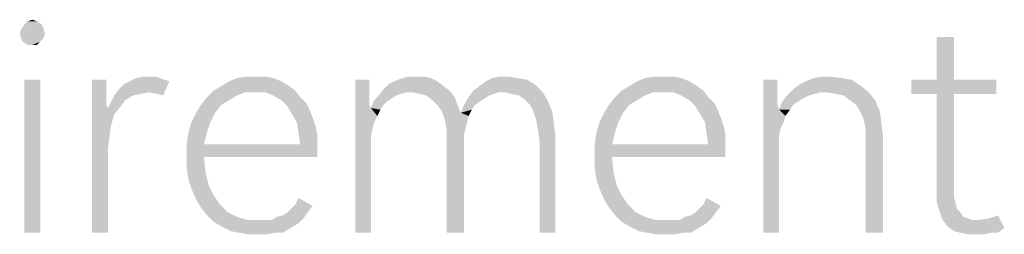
# Model space of a CAD drawing. Header units: millimetres. Extents: x 0 to 297, y 0 to 210.
# Tile 14 of 84: x 25.21 to 34.34, y 30.84 to 32.82. Entities that reach past the tile are written whole.
import ezdxf

# ---------------------------------------------------------------- set-up
doc = ezdxf.new("R2010")
doc.units = ezdxf.units.MM
doc.header["$LTSCALE"] = 16.335
doc.layers.get('0').update_dxf_attribs({"linetype": 'CONTINUOUS'})

msp = doc.modelspace()

# ---------------------------------------------------------------- linework, layer by layer
at = {"color": 7, "linetype": 'CONTINUOUS'}
for points in [[(25.4162, 32.7805), (25.4308, 32.7513), (25.2264, 32.7367)], [(25.4162, 32.7805), (25.2264, 32.7367), (25.2556, 32.7805)], [(25.3724, 32.8097), (25.2556, 32.7805), (25.2848, 32.8097)], [(25.2556, 32.7805), (25.3724, 32.8097), (25.4162, 32.7805)], [(25.2848, 32.8097), (25.3286, 32.8243), (25.3724, 32.8097)], [(25.2118, 32.6929), (25.2264, 32.7367), (25.4308, 32.7513)], [(25.2118, 32.6929), (25.4308, 32.7513), (25.4454, 32.6929)], [(25.4454, 32.6929), (25.2264, 32.6491), (25.2118, 32.6929)], [(25.2264, 32.6491), (25.4454, 32.6929), (25.4308, 32.6491)], [(25.4308, 32.6491), (25.241, 32.6199), (25.2264, 32.6491)], [(25.241, 32.6199), (25.4308, 32.6491), (25.4016, 32.6199)], [(25.4016, 32.6199), (25.2848, 32.5907), (25.241, 32.6199)], [(25.3286, 32.5907), (25.2848, 32.5907), (25.4016, 32.6199)], [(25.3286, 32.5907), (25.4016, 32.6199), (25.3724, 32.5907)], [(33.8687, 32.6637), (33.7082, 32.2696), (33.7082, 32.6637)], [(33.7082, 32.2696), (33.8687, 32.6637), (33.8687, 32.2696)], [(25.4016, 32.2696), (25.2556, 30.8535), (25.2556, 32.2696)], [(25.2556, 30.8535), (25.4016, 32.2696), (25.4016, 30.8535)], [(26.0147, 32.2696), (26.0147, 32.1674), (25.8833, 30.8535)], [(26.0147, 32.2696), (25.8833, 30.8535), (25.8833, 32.2696)], [(26.1315, 32.182), (26.1753, 32.2258), (26.5987, 32.255)], [(26.4089, 32.1528), (26.1315, 32.182), (26.5987, 32.255)], [(26.5987, 32.255), (26.1753, 32.2258), (26.2337, 32.255)], [(26.5111, 32.2842), (26.5549, 32.2696), (26.2337, 32.255)], [(26.5111, 32.2842), (26.2337, 32.255), (26.2921, 32.2842)], [(26.2337, 32.255), (26.5549, 32.2696), (26.5987, 32.255)], [(26.4089, 32.2988), (26.4673, 32.2988), (26.2921, 32.2842)], [(26.4089, 32.2988), (26.2921, 32.2842), (26.3505, 32.2988)], [(26.2921, 32.2842), (26.4673, 32.2988), (26.5111, 32.2842)], [(26.4819, 32.1382), (26.4089, 32.1528), (26.5987, 32.255)], [(26.4819, 32.1382), (26.5987, 32.255), (26.5403, 32.1236)], [(27.7082, 32.2112), (27.0074, 32.1674), (27.0804, 32.2112)], [(27.0074, 32.1674), (27.7082, 32.2112), (27.7665, 32.1674)], [(27.6352, 32.255), (27.0804, 32.2112), (27.1534, 32.255)], [(27.0804, 32.2112), (27.6352, 32.255), (27.7082, 32.2112)], [(27.5622, 32.2842), (27.1534, 32.255), (27.2264, 32.2842)], [(27.1534, 32.255), (27.5622, 32.2842), (27.6352, 32.255)], [(27.4016, 32.2988), (27.4892, 32.2988), (27.2264, 32.2842)], [(27.4016, 32.2988), (27.2264, 32.2842), (27.314, 32.2988)], [(27.2264, 32.2842), (27.4892, 32.2988), (27.5622, 32.2842)], [(28.4527, 32.2696), (28.4527, 32.1674), (28.3213, 30.8535)], [(28.4527, 32.2696), (28.3213, 30.8535), (28.3213, 32.2696)], [(29.1388, 32.2112), (28.5841, 32.182), (28.6279, 32.2258)], [(28.5841, 32.182), (29.1388, 32.2112), (29.1972, 32.1674)], [(29.0804, 32.255), (28.6279, 32.2258), (28.6863, 32.255)], [(28.6279, 32.2258), (29.0804, 32.255), (29.1388, 32.2112)], [(29.022, 32.2842), (28.6863, 32.255), (28.7592, 32.2842)], [(28.6863, 32.255), (29.022, 32.2842), (29.0804, 32.255)], [(28.8906, 32.2988), (28.9636, 32.2988), (28.7592, 32.2842)], [(28.8906, 32.2988), (28.7592, 32.2842), (28.8176, 32.2988)], [(28.7592, 32.2842), (28.9636, 32.2988), (29.022, 32.2842)], [(29.4162, 32.1674), (29.4746, 32.2112), (29.9855, 32.2258)], [(29.6498, 32.1528), (29.4162, 32.1674), (29.9855, 32.2258)], [(29.9855, 32.2258), (29.4746, 32.2112), (29.533, 32.255)], [(29.8249, 32.2842), (29.9125, 32.2696), (29.533, 32.255)], [(29.8249, 32.2842), (29.533, 32.255), (29.5914, 32.2842)], [(29.533, 32.255), (29.9125, 32.2696), (29.9855, 32.2258)], [(29.7373, 32.2988), (29.5914, 32.2842), (29.6644, 32.2988)], [(29.5914, 32.2842), (29.7373, 32.2988), (29.8249, 32.2842)], [(29.7082, 32.1528), (29.6498, 32.1528), (29.9855, 32.2258)], [(29.7082, 32.1528), (29.9855, 32.2258), (30.0585, 32.1528)], [(31.4892, 32.2112), (30.7884, 32.1674), (30.8614, 32.2112)], [(30.7884, 32.1674), (31.4892, 32.2112), (31.5476, 32.1674)], [(31.4162, 32.255), (30.8614, 32.2112), (30.9344, 32.255)], [(30.8614, 32.2112), (31.4162, 32.255), (31.4892, 32.2112)], [(31.3432, 32.2842), (30.9344, 32.255), (31.0074, 32.2842)], [(30.9344, 32.255), (31.3432, 32.2842), (31.4162, 32.255)], [(31.1826, 32.2988), (31.2702, 32.2988), (31.0074, 32.2842)], [(31.1826, 32.2988), (31.0074, 32.2842), (31.095, 32.2988)], [(31.0074, 32.2842), (31.2702, 32.2988), (31.3432, 32.2842)], [(32.2337, 32.2696), (32.2337, 32.1674), (32.1023, 30.8535)], [(32.2337, 32.2696), (32.1023, 30.8535), (32.1023, 32.2696)], [(33.0074, 32.2112), (32.3797, 32.182), (32.4381, 32.2258)], [(32.6279, 32.1528), (32.3797, 32.182), (33.0074, 32.2112)], [(32.4381, 32.2258), (32.4965, 32.255), (32.9198, 32.2696)], [(32.4381, 32.2258), (32.9198, 32.2696), (33.0074, 32.2112)], [(32.8322, 32.2842), (32.9198, 32.2696), (32.4965, 32.255)], [(32.8322, 32.2842), (32.4965, 32.255), (32.5695, 32.2842)], [(32.7155, 32.2988), (32.5695, 32.2842), (32.6425, 32.2988)], [(32.5695, 32.2842), (32.7155, 32.2988), (32.8322, 32.2842)], [(32.6863, 32.1528), (32.6279, 32.1528), (33.0074, 32.2112)], [(32.6863, 32.1528), (33.0074, 32.2112), (33.0804, 32.1528)], [(33.8687, 32.2696), (34.2629, 32.2696), (33.4746, 32.1382)], [(33.7082, 32.2696), (33.8687, 32.2696), (33.4746, 32.1382)], [(33.7082, 32.2696), (33.4746, 32.1382), (33.4746, 32.2696)], [(33.7082, 32.1382), (33.4746, 32.1382), (34.2629, 32.2696)], [(33.8687, 32.1382), (33.7082, 32.1382), (34.2629, 32.2696)], [(33.8687, 32.1382), (34.2629, 32.2696), (34.2629, 32.1382)], [(26.0147, 32.1674), (26.0147, 32.0944), (25.8833, 30.8535)], [(26.2629, 32.1236), (26.1899, 32.0798), (26.0585, 32.0652)], [(26.2629, 32.1236), (26.0585, 32.0652), (26.0877, 32.1236)], [(26.4089, 32.1528), (26.0877, 32.1236), (26.1315, 32.182)], [(26.4089, 32.1528), (26.3359, 32.1382), (26.0877, 32.1236)], [(26.0877, 32.1236), (26.3359, 32.1382), (26.2629, 32.1236)], [(27.2994, 32.1528), (26.949, 32.109), (27.0074, 32.1674)], [(27.2994, 32.1528), (27.2264, 32.1236), (26.949, 32.109)], [(26.949, 32.109), (27.2264, 32.1236), (27.1534, 32.0798)], [(27.0074, 32.1674), (27.7665, 32.1674), (27.2994, 32.1528)], [(27.387, 32.1528), (27.2994, 32.1528), (27.7665, 32.1674)], [(27.4892, 32.1528), (27.387, 32.1528), (27.7665, 32.1674)], [(27.5622, 32.1236), (27.4892, 32.1528), (27.7665, 32.1674)], [(27.5622, 32.1236), (27.7665, 32.1674), (27.8103, 32.109)], [(27.8103, 32.109), (27.6352, 32.0798), (27.5622, 32.1236)], [(28.4527, 32.1674), (28.4527, 32.0944), (28.3213, 30.8535)], [(28.7009, 32.1236), (28.6571, 32.0944), (28.4965, 32.0798)], [(28.7009, 32.1236), (28.4965, 32.0798), (28.5403, 32.1236)], [(28.803, 32.1528), (28.5403, 32.1236), (28.5841, 32.182)], [(28.803, 32.1528), (28.7446, 32.1382), (28.5403, 32.1236)], [(28.5403, 32.1236), (28.7446, 32.1382), (28.7009, 32.1236)], [(28.5841, 32.182), (29.1972, 32.1674), (28.803, 32.1528)], [(28.8468, 32.1528), (28.803, 32.1528), (29.1972, 32.1674)], [(28.9198, 32.1382), (28.8468, 32.1528), (29.1972, 32.1674)], [(28.9782, 32.1236), (28.9198, 32.1382), (29.1972, 32.1674)], [(28.9782, 32.1236), (29.1972, 32.1674), (29.241, 32.109)], [(29.241, 32.109), (29.0366, 32.0798), (28.9782, 32.1236)], [(29.6498, 32.1528), (29.3724, 32.109), (29.4162, 32.1674)], [(29.6498, 32.1528), (29.606, 32.1382), (29.3724, 32.109)], [(29.606, 32.1382), (29.5622, 32.1236), (29.3724, 32.109)], [(29.3724, 32.109), (29.5622, 32.1236), (29.5184, 32.0944)], [(30.0585, 32.1528), (29.7665, 32.1382), (29.7082, 32.1528)], [(29.8395, 32.1236), (29.7665, 32.1382), (30.0585, 32.1528)], [(29.8979, 32.0798), (29.8395, 32.1236), (30.0585, 32.1528)], [(29.8979, 32.0798), (30.0585, 32.1528), (30.1023, 32.0798)], [(31.0804, 32.1528), (30.7301, 32.109), (30.7884, 32.1674)], [(31.0804, 32.1528), (31.0074, 32.1236), (30.7301, 32.109)], [(30.7301, 32.109), (31.0074, 32.1236), (30.9344, 32.0798)], [(30.7884, 32.1674), (31.5476, 32.1674), (31.0804, 32.1528)], [(31.168, 32.1528), (31.0804, 32.1528), (31.5476, 32.1674)], [(31.2702, 32.1528), (31.168, 32.1528), (31.5476, 32.1674)], [(31.3432, 32.1236), (31.2702, 32.1528), (31.5476, 32.1674)], [(31.3432, 32.1236), (31.5476, 32.1674), (31.5914, 32.109)], [(31.5914, 32.109), (31.4162, 32.0798), (31.3432, 32.1236)], [(32.2337, 32.1674), (32.2337, 32.0944), (32.1023, 30.8535)], [(32.5257, 32.1236), (32.4673, 32.0944), (32.2775, 32.0652)], [(32.5257, 32.1236), (32.2775, 32.0652), (32.3213, 32.1236)], [(32.6279, 32.1528), (32.3213, 32.1236), (32.3797, 32.182)], [(32.6279, 32.1528), (32.5841, 32.1382), (32.3213, 32.1236)], [(32.3213, 32.1236), (32.5841, 32.1382), (32.5257, 32.1236)], [(33.0804, 32.1528), (32.7738, 32.1382), (32.6863, 32.1528)], [(32.8468, 32.1236), (32.7738, 32.1382), (33.0804, 32.1528)], [(32.9052, 32.0798), (32.8468, 32.1236), (33.0804, 32.1528)], [(32.9052, 32.0798), (33.0804, 32.1528), (33.1388, 32.0798)], [(33.8687, 32.1382), (33.8687, 31.2769), (33.7082, 31.2477)], [(33.8687, 32.1382), (33.7082, 31.2477), (33.7082, 32.1382)], [(26.0147, 32.0944), (26.0147, 32.036), (25.8833, 30.8535)], [(26.0147, 32.036), (26.0293, 32.0068), (25.8833, 30.8535)], [(26.1461, 32.0214), (26.0293, 32.0068), (26.0585, 32.0652)], [(26.0585, 32.0652), (26.1899, 32.0798), (26.1461, 32.0214)], [(27.0804, 32.036), (26.8468, 31.963), (26.8906, 32.036)], [(26.8468, 31.963), (27.0804, 32.036), (27.022, 31.963)], [(27.1534, 32.0798), (26.8906, 32.036), (26.949, 32.109)], [(26.8906, 32.036), (27.1534, 32.0798), (27.0804, 32.036)], [(27.6352, 32.0798), (27.8103, 32.109), (27.8687, 32.0506)], [(27.8687, 32.0506), (27.6936, 32.0214), (27.6352, 32.0798)], [(27.6936, 32.0214), (27.8687, 32.0506), (27.8979, 31.9922)], [(28.4527, 32.0944), (28.4527, 32.036), (28.3213, 30.8535)], [(28.4527, 32.036), (28.4673, 32.0068), (28.3213, 30.8535)], [(28.6133, 32.0652), (28.4673, 32.0068), (28.4965, 32.0798)], [(28.6133, 32.0652), (28.5841, 32.036), (28.4673, 32.0068)], [(28.4673, 32.0068), (28.5841, 32.036), (28.5549, 31.9922)], [(28.4965, 32.0798), (28.6571, 32.0944), (28.6133, 32.0652)], [(29.0804, 32.036), (29.0366, 32.0798), (29.241, 32.109)], [(29.0804, 32.036), (29.241, 32.109), (29.2702, 32.036)], [(29.2702, 32.036), (29.1242, 31.9776), (29.0804, 32.036)], [(29.1242, 31.9776), (29.2702, 32.036), (29.2994, 31.963)], [(29.4308, 32.036), (29.4016, 31.9922), (29.2994, 31.963)], [(29.4308, 32.036), (29.2994, 31.963), (29.3286, 32.036)], [(29.5184, 32.0944), (29.3286, 32.036), (29.3724, 32.109)], [(29.5184, 32.0944), (29.4746, 32.0652), (29.3286, 32.036)], [(29.3286, 32.036), (29.4746, 32.0652), (29.4308, 32.036)], [(30.1023, 32.0798), (29.9417, 32.036), (29.8979, 32.0798)], [(29.9709, 31.9776), (29.9417, 32.036), (30.1023, 32.0798)], [(29.9709, 31.9776), (30.1023, 32.0798), (30.1461, 31.9776)], [(30.8614, 32.036), (30.6279, 31.963), (30.6717, 32.036)], [(30.6279, 31.963), (30.8614, 32.036), (30.803, 31.963)], [(30.9344, 32.0798), (30.6717, 32.036), (30.7301, 32.109)], [(30.6717, 32.036), (30.9344, 32.0798), (30.8614, 32.036)], [(31.4162, 32.0798), (31.5914, 32.109), (31.6498, 32.0506)], [(31.6498, 32.0506), (31.4746, 32.0214), (31.4162, 32.0798)], [(31.4746, 32.0214), (31.6498, 32.0506), (31.679, 31.9922)], [(32.2337, 32.0944), (32.2337, 32.036), (32.1023, 30.8535)], [(32.2337, 32.036), (32.2483, 31.9922), (32.1023, 30.8535)], [(32.4235, 32.0652), (32.3797, 32.036), (32.2483, 31.9922)], [(32.4235, 32.0652), (32.2483, 31.9922), (32.2775, 32.0652)], [(32.2483, 31.9922), (32.3797, 32.036), (32.3505, 31.9922)], [(32.2775, 32.0652), (32.4673, 32.0944), (32.4235, 32.0652)], [(33.1388, 32.0798), (32.9636, 32.036), (32.9052, 32.0798)], [(32.9636, 32.036), (33.1388, 32.0798), (33.1826, 31.9776)], [(33.1826, 31.9776), (33.0074, 31.963), (32.9636, 32.036)], [(26.0293, 32.0068), (26.0585, 31.8462), (25.8833, 30.8535)], [(26.0293, 32.0068), (26.1461, 32.0214), (26.0877, 31.9484)], [(26.0293, 32.0068), (26.0877, 31.9484), (26.0585, 31.8462)], [(27.022, 31.963), (26.803, 31.8754), (26.8468, 31.963)], [(26.803, 31.8754), (27.022, 31.963), (26.9782, 31.8754)], [(27.8979, 31.9922), (27.7373, 31.9484), (27.6936, 32.0214)], [(27.7373, 31.9484), (27.8979, 31.9922), (27.9271, 31.9192)], [(27.9271, 31.9192), (27.7811, 31.8754), (27.7373, 31.9484)], [(28.4673, 32.0068), (28.4673, 31.7586), (28.3213, 30.8535)], [(28.4673, 32.0068), (28.5549, 31.9922), (28.5257, 31.9338)], [(28.4673, 32.0068), (28.5257, 31.9338), (28.4965, 31.8754)], [(28.4673, 32.0068), (28.4965, 31.8754), (28.4819, 31.817)], [(28.4673, 32.0068), (28.4819, 31.817), (28.4673, 31.7586)], [(29.2994, 31.963), (29.1534, 31.89), (29.1242, 31.9776)], [(29.2994, 31.963), (29.3724, 31.9338), (29.1534, 31.89)], [(29.2994, 31.963), (29.4016, 31.9922), (29.3724, 31.9338)], [(30.1461, 31.9776), (30.0001, 31.89), (29.9709, 31.9776)], [(30.0001, 31.89), (30.1461, 31.9776), (30.1607, 31.8754)], [(30.803, 31.963), (30.5841, 31.8754), (30.6279, 31.963)], [(30.5841, 31.8754), (30.803, 31.963), (30.7592, 31.8754)], [(31.679, 31.9922), (31.5184, 31.9484), (31.4746, 32.0214)], [(31.5184, 31.9484), (31.679, 31.9922), (31.7082, 31.9192)], [(31.7082, 31.9192), (31.5622, 31.8754), (31.5184, 31.9484)], [(32.2483, 31.9922), (32.2483, 31.7586), (32.1023, 30.8535)], [(32.2483, 31.9922), (32.3505, 31.9922), (32.3067, 31.9338)], [(32.2483, 31.9922), (32.3067, 31.9338), (32.2629, 31.817)], [(32.2483, 31.9922), (32.2629, 31.817), (32.2483, 31.7586)], [(33.0366, 31.89), (33.0074, 31.963), (33.1826, 31.9776)], [(33.0366, 31.89), (33.1826, 31.9776), (33.1972, 31.8608)], [(26.0585, 31.8462), (26.0439, 31.744), (25.8833, 30.8535)], [(26.9782, 31.8754), (26.949, 31.7878), (26.7738, 31.7732)], [(26.9782, 31.8754), (26.7738, 31.7732), (26.803, 31.8754)], [(27.7811, 31.8754), (27.9271, 31.9192), (27.9563, 31.8316)], [(27.9563, 31.8316), (27.7957, 31.7732), (27.7811, 31.8754)], [(29.1534, 31.89), (29.3724, 31.9338), (29.3578, 31.8754)], [(29.3578, 31.8754), (29.168, 31.8024), (29.1534, 31.89)], [(29.3578, 31.8754), (29.3432, 31.817), (29.168, 31.8024)], [(30.1607, 31.8754), (30.0147, 31.8024), (30.0001, 31.89)], [(30.0147, 31.8024), (30.1607, 31.8754), (30.1753, 31.744)], [(30.7592, 31.8754), (30.7301, 31.7878), (30.5549, 31.7732)], [(30.7592, 31.8754), (30.5549, 31.7732), (30.5841, 31.8754)], [(31.5622, 31.8754), (31.7082, 31.9192), (31.7373, 31.8316)], [(31.7373, 31.8316), (31.5768, 31.7732), (31.5622, 31.8754)], [(32.3067, 31.9338), (32.2921, 31.8754), (32.2629, 31.817)], [(33.1972, 31.8608), (33.0512, 31.8024), (33.0366, 31.89)], [(33.0512, 31.8024), (33.1972, 31.8608), (33.2118, 31.744)], [(26.7592, 31.671), (26.7738, 31.7732), (26.949, 31.7878)], [(26.7592, 31.671), (26.949, 31.7878), (26.9198, 31.671)], [(27.7957, 31.7732), (27.9563, 31.8316), (27.9709, 31.7586)], [(27.9709, 31.7586), (27.8103, 31.671), (27.7957, 31.7732)], [(27.8103, 31.671), (27.9709, 31.7586), (27.9709, 31.671)], [(28.4673, 31.7586), (28.4673, 31.6856), (28.3213, 30.8535)], [(29.168, 31.8024), (29.3432, 31.817), (29.3286, 31.7586)], [(29.3286, 31.7586), (29.168, 31.7002), (29.168, 31.8024)], [(29.168, 31.7002), (29.3286, 31.7586), (29.3286, 31.6856)], [(30.1753, 31.744), (30.0293, 31.7002), (30.0147, 31.8024)], [(30.5403, 31.671), (30.5549, 31.7732), (30.7301, 31.7878)], [(30.5403, 31.671), (30.7301, 31.7878), (30.7009, 31.671)], [(31.5768, 31.7732), (31.7373, 31.8316), (31.7519, 31.7586)], [(31.7519, 31.7586), (31.5914, 31.671), (31.5768, 31.7732)], [(31.5914, 31.671), (31.7519, 31.7586), (31.7519, 31.671)], [(32.2483, 31.7586), (32.2483, 31.6856), (32.1023, 30.8535)], [(33.2118, 31.744), (33.0512, 31.7002), (33.0512, 31.8024)], [(26.0439, 31.744), (26.0293, 31.6272), (25.8833, 30.8535)], [(27.8103, 31.671), (27.9709, 31.671), (26.7592, 31.5688)], [(26.9198, 31.671), (27.8103, 31.671), (26.7592, 31.5688)], [(26.9198, 31.671), (26.7592, 31.5688), (26.7592, 31.671)], [(26.9198, 31.5542), (26.7592, 31.5688), (27.9709, 31.671)], [(26.9198, 31.5542), (27.9709, 31.671), (27.9709, 31.5542)], [(28.3213, 30.8535), (28.4673, 31.6856), (28.4673, 30.8535)], [(29.3286, 31.6856), (29.168, 30.8535), (29.168, 31.7002)], [(29.168, 30.8535), (29.3286, 31.6856), (29.3286, 30.8535)], [(30.0293, 30.8535), (30.0293, 31.7002), (30.1753, 31.744)], [(30.0293, 30.8535), (30.1753, 31.744), (30.1753, 30.8535)], [(31.5914, 31.671), (31.7519, 31.671), (30.5403, 31.5688)], [(30.7009, 31.671), (31.5914, 31.671), (30.5403, 31.5688)], [(30.7009, 31.671), (30.5403, 31.5688), (30.5403, 31.671)], [(30.7009, 31.5542), (30.5403, 31.5688), (31.7519, 31.671)], [(30.7009, 31.5542), (31.7519, 31.671), (31.7519, 31.5542)], [(32.1023, 30.8535), (32.2483, 31.6856), (32.2483, 30.8535)], [(33.0512, 30.8535), (33.0512, 31.7002), (33.2118, 31.744)], [(33.0512, 30.8535), (33.2118, 31.744), (33.2118, 30.8535)], [(25.8833, 30.8535), (26.0293, 31.6272), (26.0293, 30.8535)], [(26.9198, 31.5542), (26.7592, 31.4521), (26.7592, 31.5688)], [(26.7592, 31.4521), (26.9198, 31.5542), (26.9344, 31.4083)], [(30.7009, 31.5542), (30.5403, 31.4521), (30.5403, 31.5688)], [(30.5403, 31.4521), (30.7009, 31.5542), (30.7155, 31.4083)], [(26.9344, 31.4083), (26.7738, 31.3499), (26.7592, 31.4521)], [(26.7738, 31.3499), (26.9344, 31.4083), (26.9636, 31.2915)], [(30.7155, 31.4083), (30.5549, 31.3499), (30.5403, 31.4521)], [(30.5549, 31.3499), (30.7155, 31.4083), (30.7446, 31.2915)], [(26.9636, 31.2915), (26.803, 31.2623), (26.7738, 31.3499)], [(30.7446, 31.2915), (30.5841, 31.2623), (30.5549, 31.3499)], [(26.803, 31.2623), (26.9636, 31.2915), (27.0074, 31.2039)], [(27.0074, 31.2039), (26.8468, 31.1601), (26.803, 31.2623)], [(30.5841, 31.2623), (30.7446, 31.2915), (30.7884, 31.2039)], [(30.7884, 31.2039), (30.6279, 31.1601), (30.5841, 31.2623)], [(33.7082, 31.2477), (33.8687, 31.2769), (33.8687, 31.1893)], [(33.8687, 31.1893), (33.7082, 31.1455), (33.7082, 31.2477)], [(26.8468, 31.1601), (27.0074, 31.2039), (27.0658, 31.1163)], [(27.0658, 31.1163), (26.8906, 31.0871), (26.8468, 31.1601)], [(26.8906, 31.0871), (27.0658, 31.1163), (27.1388, 31.0433)], [(27.9271, 31.1017), (27.7373, 31.0871), (27.7665, 31.1163)], [(27.7665, 31.1163), (27.7957, 31.1747), (27.9271, 31.1017)], [(30.6279, 31.1601), (30.7884, 31.2039), (30.8468, 31.1163)], [(30.8468, 31.1163), (30.6717, 31.0871), (30.6279, 31.1601)], [(30.6717, 31.0871), (30.8468, 31.1163), (30.9198, 31.0433)], [(31.7082, 31.1017), (31.5184, 31.0871), (31.5476, 31.1163)], [(31.5476, 31.1163), (31.5768, 31.1747), (31.7082, 31.1017)], [(33.7082, 31.1455), (33.8687, 31.1893), (33.8833, 31.1309)], [(33.8833, 31.1309), (33.7373, 31.0433), (33.7082, 31.1455)], [(33.8833, 31.1309), (33.8979, 31.0725), (33.7373, 31.0433)], [(27.1388, 31.0433), (26.949, 31.0141), (26.8906, 31.0871)], [(26.949, 31.0141), (27.1388, 31.0433), (27.2264, 30.9995)], [(27.5914, 30.9995), (27.6498, 31.0141), (27.8833, 31.0433)], [(27.5914, 30.9995), (27.8833, 31.0433), (27.8395, 30.9849)], [(27.8833, 31.0433), (27.6498, 31.0141), (27.6936, 31.0433)], [(27.6936, 31.0433), (27.7373, 31.0871), (27.9271, 31.1017)], [(27.6936, 31.0433), (27.9271, 31.1017), (27.8833, 31.0433)], [(30.9198, 31.0433), (30.7301, 31.0141), (30.6717, 31.0871)], [(30.7301, 31.0141), (30.9198, 31.0433), (31.0074, 30.9995)], [(31.3724, 30.9995), (31.4308, 31.0141), (31.6644, 31.0433)], [(31.3724, 30.9995), (31.6644, 31.0433), (31.6206, 30.9849)], [(31.6644, 31.0433), (31.4308, 31.0141), (31.4746, 31.0433)], [(31.4746, 31.0433), (31.5184, 31.0871), (31.7082, 31.1017)], [(31.4746, 31.0433), (31.7082, 31.1017), (31.6644, 31.0433)], [(33.7373, 31.0433), (33.8979, 31.0725), (33.9271, 31.0433)], [(33.9271, 31.0433), (33.7665, 30.9703), (33.7373, 31.0433)], [(33.9271, 31.0433), (33.9563, 30.9995), (33.7665, 30.9703)], [(27.2264, 30.9995), (27.0074, 30.9557), (26.949, 31.0141)], [(27.2264, 30.9995), (27.3286, 30.9703), (27.0074, 30.9557)], [(27.4892, 30.9703), (27.5476, 30.9703), (27.0074, 30.9557)], [(27.4308, 30.9703), (27.4892, 30.9703), (27.0074, 30.9557)], [(27.3286, 30.9703), (27.4308, 30.9703), (27.0074, 30.9557)], [(27.7957, 30.9411), (27.0074, 30.9557), (27.5476, 30.9703)], [(27.7957, 30.9411), (27.0804, 30.9119), (27.0074, 30.9557)], [(27.0804, 30.9119), (27.7957, 30.9411), (27.7228, 30.8973)], [(27.8395, 30.9849), (27.5476, 30.9703), (27.5914, 30.9995)], [(27.5476, 30.9703), (27.8395, 30.9849), (27.7957, 30.9411)], [(31.0074, 30.9995), (30.7884, 30.9557), (30.7301, 31.0141)], [(31.0074, 30.9995), (31.1096, 30.9703), (30.7884, 30.9557)], [(31.2702, 30.9703), (31.3286, 30.9703), (30.7884, 30.9557)], [(31.2118, 30.9703), (31.2702, 30.9703), (30.7884, 30.9557)], [(31.1096, 30.9703), (31.2118, 30.9703), (30.7884, 30.9557)], [(31.5768, 30.9411), (30.7884, 30.9557), (31.3286, 30.9703)], [(31.5768, 30.9411), (30.8614, 30.9119), (30.7884, 30.9557)], [(30.8614, 30.9119), (31.5768, 30.9411), (31.5038, 30.8973)], [(31.6206, 30.9849), (31.3286, 30.9703), (31.3724, 30.9995)], [(31.3286, 30.9703), (31.6206, 30.9849), (31.5768, 30.9411)], [(33.9563, 30.9995), (34.0001, 30.9849), (33.7665, 30.9703)], [(33.7665, 30.9703), (34.0001, 30.9849), (34.0439, 30.9703)], [(34.0439, 30.9703), (33.8103, 30.9119), (33.7665, 30.9703)], [(33.8103, 30.9119), (34.0877, 30.9703), (34.1899, 30.9849)], [(34.3359, 30.8973), (33.8103, 30.9119), (34.1899, 30.9849)], [(34.0439, 30.9703), (34.0877, 30.9703), (33.8103, 30.9119)], [(34.1899, 30.9849), (34.2775, 31.0141), (34.3359, 30.8973)], [(27.7228, 30.8973), (27.168, 30.8681), (27.0804, 30.9119)], [(27.241, 30.8535), (27.168, 30.8681), (27.7228, 30.8973)], [(27.5768, 30.8535), (27.241, 30.8535), (27.7228, 30.8973)], [(27.5768, 30.8535), (27.3286, 30.8389), (27.241, 30.8535)], [(27.4162, 30.8389), (27.3286, 30.8389), (27.5768, 30.8535)], [(27.4162, 30.8389), (27.5768, 30.8535), (27.5038, 30.8389)], [(27.5768, 30.8535), (27.7228, 30.8973), (27.6498, 30.8535)], [(31.5038, 30.8973), (30.949, 30.8681), (30.8614, 30.9119)], [(31.022, 30.8535), (30.949, 30.8681), (31.5038, 30.8973)], [(31.3578, 30.8535), (31.022, 30.8535), (31.5038, 30.8973)], [(31.3578, 30.8535), (31.1096, 30.8389), (31.022, 30.8535)], [(31.1972, 30.8389), (31.1096, 30.8389), (31.3578, 30.8535)], [(31.1972, 30.8389), (31.3578, 30.8535), (31.2848, 30.8389)], [(31.3578, 30.8535), (31.5038, 30.8973), (31.4308, 30.8535)], [(34.3359, 30.8973), (33.8687, 30.8681), (33.8103, 30.9119)], [(33.9271, 30.8535), (33.8687, 30.8681), (34.3359, 30.8973)], [(34.2191, 30.8535), (33.9271, 30.8535), (34.3359, 30.8973)], [(34.2191, 30.8535), (34.0001, 30.8389), (33.9271, 30.8535)], [(34.0877, 30.8389), (34.0001, 30.8389), (34.2191, 30.8535)], [(34.0877, 30.8389), (34.2191, 30.8535), (34.1461, 30.8389)], [(34.2191, 30.8535), (34.3359, 30.8973), (34.2775, 30.8535)]]:
    msp.add_solid(points, dxfattribs=at)

doc.saveas('drawing.dxf')
